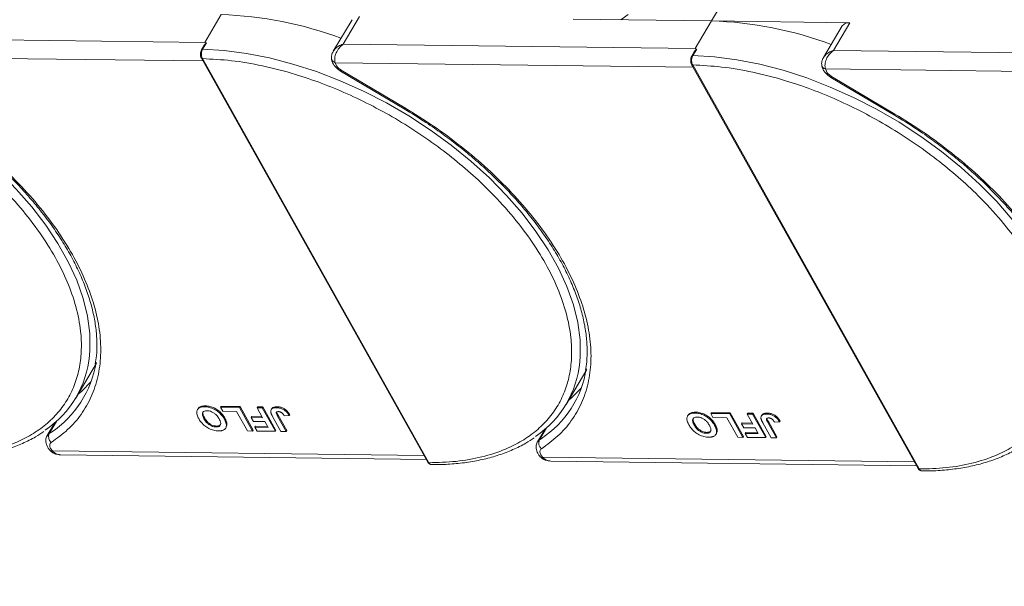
# Model space of a CAD drawing. Header units: millimetres. Extents: x -1055 to 1009, y -247 to 1211.
# Tile 44 of 51: x 549 to 657, y 861 to 923. Entities that reach past the tile are written whole.
import ezdxf

# ---------------------------------------------------------------- set-up
doc = ezdxf.new("R2010")
doc.units = ezdxf.units.MM
doc.linetypes.add('PHANTOM2', pattern=[31.75, 15.875, -3.175, 3.175, -3.175, 3.175, -3.175])

msp = doc.modelspace()

# ---------------------------------------------------------------- linework, layer by layer
at = {"color": 7, "linetype": 'Continuous', "lineweight": 15}
for p, q in [((624.461, 923.053), (626.572, 926.602)), ((570.785, 923.744), (568.975, 920.702)), ((585.098, 923.185), (583.043, 919.731)), ((584.12, 920.507), (585.929, 923.549)), ((609.317, 923.248), (624.461, 923.053)), ((624.461, 923.053), (622.652, 920.011)), ((639.606, 922.858), (624.461, 923.053)), ((637.797, 919.816), (639.606, 922.858)), ((638.774, 922.495), (636.72, 919.04)), ((568.975, 920.702), (530.443, 921.198)), ((569.161, 920.66), (568.732, 919.938)), ((569.161, 920.66), (568.975, 920.702)), ((568.875, 920.327), (568.613, 919.887)), ((622.652, 920.011), (584.12, 920.507)), ((622.552, 919.636), (622.29, 919.196)), ((622.838, 919.969), (622.408, 919.247)), ((622.838, 919.969), (622.652, 920.011)), ((676.329, 919.32), (637.797, 919.816)), ((529.583, 919.165), (568.775, 918.661)), ((568.602, 918.97), (593.399, 874.709)), ((568.717, 918.916), (593.514, 874.655)), ((583.259, 918.474), (583.353, 918.217)), ((583.259, 918.474), (622.452, 917.97)), ((583.85, 917.554), (590.799, 913.422)), ((583.918, 917.668), (590.867, 913.536)), ((622.278, 918.279), (647.076, 874.018)), ((622.393, 918.225), (647.191, 873.964)), ((636.936, 917.783), (637.03, 917.527)), ((636.936, 917.783), (676.128, 917.279)), ((637.527, 916.863), (644.476, 912.731)), ((637.595, 916.977), (644.543, 912.845)), ((554.856, 881.736), (557.118, 885.538)), ((608.533, 881.045), (610.795, 884.847)), ((568.969, 880.777), (569.03, 880.878)), ((570.693, 880.722), (570.754, 880.823)), ((570.754, 880.823), (572.833, 880.797)), ((572.833, 880.797), (572.773, 880.695)), ((572.833, 880.797), (574.275, 878.223)), ((574.701, 880.67), (574.762, 880.772)), ((574.762, 880.772), (575.329, 880.765)), ((575.329, 880.765), (575.269, 880.663)), ((575.329, 880.765), (576.771, 878.191)), ((576.895, 880.777), (576.835, 880.676)), ((568.221, 880.562), (568.161, 880.461)), ((570.693, 880.722), (572.773, 880.695)), ((570.934, 880.293), (570.693, 880.722)), ((572.446, 880.274), (570.934, 880.293)), ((573.648, 878.129), (572.446, 880.274)), ((572.773, 880.695), (574.215, 878.122)), ((574.124, 879.699), (574.064, 879.598)), ((574.124, 879.699), (575.254, 879.685)), ((574.701, 880.67), (575.269, 880.663)), ((575.311, 879.582), (574.701, 880.67)), ((575.269, 880.663), (576.71, 878.09)), ((576.294, 880.558), (576.234, 880.456)), ((577.315, 878.082), (576.406, 879.704)), ((576.949, 879.74), (577.01, 879.842)), ((576.949, 879.74), (577.882, 878.075)), ((577.01, 879.842), (577.943, 878.176)), ((577.678, 879.781), (578.226, 879.806)), ((578.287, 879.908), (578.226, 879.806)), ((621.898, 879.871), (621.837, 879.77)), ((622.646, 880.086), (622.706, 880.188)), ((624.37, 880.031), (624.43, 880.133)), ((624.37, 880.031), (626.45, 880.004)), ((624.61, 879.602), (624.37, 880.031)), ((624.43, 880.133), (626.51, 880.106)), ((626.51, 880.106), (626.45, 880.004)), ((626.45, 880.004), (627.891, 877.431)), ((626.51, 880.106), (627.952, 877.532)), ((628.378, 879.98), (628.438, 880.081)), ((628.378, 879.98), (628.945, 879.972)), ((628.988, 878.891), (628.378, 879.98)), ((628.438, 880.081), (629.006, 880.074)), ((629.006, 880.074), (628.945, 879.972)), ((628.945, 879.972), (630.387, 877.399)), ((629.006, 880.074), (630.447, 877.5)), ((629.971, 879.867), (629.91, 879.765)), ((630.572, 880.086), (630.511, 879.985)), ((552.555, 879.016), (551.729, 877.628)), ((551.935, 877.838), (552.722, 879.162)), ((552.551, 879.013), (552.553, 879.013)), ((568.886, 879.459), (568.946, 879.561)), ((570.209, 878.567), (570.269, 878.668)), ((571.163, 879.556), (571.103, 879.455)), ((571.398, 878.904), (571.338, 878.802)), ((574.304, 879.169), (574.064, 879.598)), ((574.064, 879.598), (575.311, 879.582)), ((575.552, 879.153), (574.304, 879.169)), ((574.526, 878.646), (574.466, 878.544)), ((574.526, 878.646), (575.845, 878.629)), ((575.903, 878.526), (575.552, 879.153)), ((622.563, 878.768), (622.623, 878.87)), ((626.123, 879.583), (624.61, 879.602)), ((624.84, 878.865), (624.78, 878.764)), ((627.324, 877.438), (626.123, 879.583)), ((627.801, 879.008), (627.74, 878.907)), ((627.981, 878.478), (627.74, 878.907)), ((627.74, 878.907), (628.988, 878.891)), ((627.801, 879.008), (628.93, 878.994)), ((630.992, 877.391), (630.083, 879.013)), ((630.626, 879.049), (630.686, 879.151)), ((630.626, 879.049), (631.559, 877.384)), ((630.686, 879.151), (631.619, 877.485)), ((631.354, 879.09), (631.903, 879.115)), ((631.963, 879.217), (631.903, 879.115)), ((552.128, 877.967), (551.935, 877.838)), ((571.262, 878.45), (571.322, 878.551)), ((574.215, 878.122), (573.648, 878.129)), ((574.275, 878.223), (574.215, 878.122)), ((574.706, 878.116), (574.466, 878.544)), ((574.466, 878.544), (575.903, 878.526)), ((576.71, 878.09), (574.706, 878.116)), ((576.771, 878.191), (576.71, 878.09)), ((577.882, 878.075), (577.315, 878.082)), ((577.943, 878.176), (577.882, 878.075)), ((606.231, 878.325), (605.406, 876.937)), ((605.611, 877.148), (606.398, 878.471)), ((606.228, 878.322), (606.23, 878.322)), ((623.886, 877.876), (623.946, 877.977)), ((624.939, 877.759), (624.999, 877.86)), ((625.075, 878.213), (625.015, 878.111)), ((627.952, 877.532), (627.891, 877.431)), ((629.228, 878.462), (627.981, 878.478)), ((628.203, 877.955), (628.143, 877.854)), ((628.383, 877.425), (628.143, 877.854)), ((628.143, 877.854), (629.58, 877.835)), ((628.203, 877.955), (629.522, 877.938)), ((629.58, 877.835), (629.228, 878.462)), ((605.805, 877.276), (605.611, 877.148)), ((627.891, 877.431), (627.324, 877.438)), ((630.387, 877.399), (628.383, 877.425)), ((630.447, 877.5), (630.387, 877.399)), ((631.559, 877.384), (630.992, 877.391)), ((631.619, 877.485), (631.559, 877.384)), ((552.072, 875.956), (552.062, 875.968)), ((552.095, 876.209), (552.29, 875.951)), ((592.996, 875.427), (552.29, 875.951)), ((553.186, 875.517), (593.235, 875.001)), ((605.772, 875.519), (605.967, 875.261)), ((605.749, 875.266), (605.739, 875.277)), ((646.673, 874.737), (605.967, 875.261)), ((606.863, 874.826), (646.912, 874.31))]:
    msp.add_line(p, q, dxfattribs=at)
at = {"color": 7, "linetype": 'Continuous', "lineweight": 15, "flags": 128}
for points in [[(614.546, 923.181), (615.057, 923.568), (615.327, 923.757)], [(568.732, 919.938), (571.105, 919.802), (573.559, 919.486), (576.074, 918.994), (578.629, 918.328), (581.206, 917.495), (583.782, 916.501), (586.338, 915.354), (588.853, 914.063), (591.307, 912.639), (593.681, 911.092), (595.955, 909.435), (598.112, 907.682), (600.134, 905.845), (602.005, 903.941), (603.711, 901.983), (605.237, 899.989), (606.572, 897.972), (607.705, 895.951), (608.626, 893.94), (609.329, 891.956), (609.808, 890.014), (610.059, 888.13), (610.08, 886.32), (610.032, 885.7)], [(582.843, 918.961), (582.843, 918.952), (582.847, 918.868)], [(582.847, 918.868), (582.851, 918.848), (582.858, 918.82)], [(622.408, 919.247), (624.782, 919.111), (627.235, 918.795), (629.75, 918.303), (632.306, 917.637), (634.882, 916.804), (637.459, 915.81), (640.015, 914.663), (642.53, 913.373), (644.984, 911.948), (647.358, 910.401), (649.632, 908.744), (651.789, 906.991), (653.811, 905.154), (655.682, 903.25), (657.388, 901.293)], [(527.529, 918.186), (530.105, 917.192), (532.661, 916.045), (535.176, 914.754), (537.631, 913.33), (540.004, 911.783), (542.279, 910.126), (544.435, 908.373), (546.457, 906.536), (548.329, 904.632), (550.034, 902.674), (551.56, 900.68), (552.895, 898.663), (554.028, 896.642), (554.949, 894.631), (555.652, 892.647), (556.131, 890.705), (556.382, 888.821), (556.403, 887.011), (556.356, 886.391)], [(583.918, 917.668), (583.882, 917.608), (583.859, 917.57), (583.85, 917.554), (583.85, 917.554)], [(637.595, 916.977), (637.559, 916.917), (637.536, 916.879), (637.527, 916.864), (637.527, 916.863)], [(590.867, 913.536), (590.831, 913.476), (590.808, 913.437), (590.799, 913.422), (590.799, 913.422)], [(644.543, 912.845), (644.508, 912.785), (644.485, 912.746), (644.476, 912.731), (644.476, 912.731)], [(555.106, 882.156), (555.499, 882.487), (556.514, 883.495)], [(608.783, 881.465), (609.176, 881.796), (610.191, 882.804)], [(551.733, 877.634), (551.792, 877.715), (551.935, 877.838)], [(605.409, 876.943), (605.468, 877.024), (605.611, 877.148)]]:
    msp.add_lwpolyline(points, dxfattribs=at)
at = {"color": 7, "linetype": 'Continuous', "lineweight": 15}
for centre, radius, start, end in [((569.521, 883.015), 40.748, 69.35834, 88.22275), ((623.198, 882.324), 40.748, 69.35834, 88.22275), ((639.496, 921.977), 0.888, 82.87283, 144.3365), ((568.715, 919.813), 0.126, 82.49194, 144.09954), ((568.706, 919.043), 0.127, 214.96587, 274.88426), ((583.371, 919.009), 0.546, 200.26316, 258.23574), ((622.392, 919.123), 0.126, 82.49194, 144.09954), ((622.383, 918.352), 0.127, 214.96587, 274.88426), ((637.02, 918.276), 0.5, 180.668, 260.35251), ((545.324, 887.406), 11.078, 303.96754, 354.74389), ((545.918, 887.387), 11.283, 303.39574, 351.14243), ((599.001, 886.715), 11.078, 303.96754, 354.74389), ((599.595, 886.696), 11.283, 303.39574, 351.14243), ((552.653, 877.507), 0.792, 155.22009, 232.54306), ((606.33, 876.816), 0.792, 155.22009, 232.54306), ((552.185, 876.124), 0.202, 236.03869, 301.32272), ((593.503, 874.782), 0.127, 214.9547, 274.88524), ((605.862, 875.433), 0.202, 236.03869, 301.32272), ((647.18, 874.091), 0.127, 214.9547, 274.88524)]:
    msp.add_arc(centre, radius, start, end, dxfattribs=at)
at = {"color": 3, "linetype": 'PHANTOM2', "lineweight": 9, "ltscale": 0.5}
msp.add_spline([(549.563, 1002.004), (557.342, 964.222), (522.968, 906.939), (534.422, 861.11)], degree=3, dxfattribs=at)
at = {"color": 7, "linetype": 'Continuous', "lineweight": 15}
for points, knots in [([(568.878, 920.325), (568.888, 920.343), (568.932, 920.426), (569.004, 920.512), (569.073, 920.587), (569.099, 920.614), (569.117, 920.631), (569.13, 920.643), (569.14, 920.651), (569.147, 920.656), (569.153, 920.659), (569.157, 920.66), (569.16, 920.66), (569.161, 920.66), (569.161, 920.66)], [0, 0, 0, 0, 0.1362747, 0.628083, 0.7491851, 0.8303049, 0.8846383, 0.9212056, 0.946082, 0.9691561, 0.9812989, 0.990211, 0.9974391, 1, 1, 1, 1]), ([(568.613, 919.887), (568.582, 919.82), (568.519, 919.687), (568.489, 919.43), (568.512, 919.172), (568.572, 919.038), (568.602, 918.97)], [0, 0, 0, 0, 0.24998748, 0.49978452, 0.7494633, 1, 1, 1, 1]), ([(568.732, 919.938), (568.702, 919.879), (568.64, 919.752), (568.603, 919.54), (568.601, 919.351), (568.617, 919.198), (568.654, 919.046), (568.695, 918.96), (568.717, 918.916)], [0, 0, 0, 0, 0.2021443, 0.4357122, 0.5648951, 0.7020076, 0.8470445, 1, 1, 1, 1]), ([(583.026, 919.702), (582.966, 919.577), (582.87, 919.38), (582.825, 919.071), (582.847, 918.906), (582.858, 918.819)], [0, 0, 0, 0, 0.4485628, 0.7107889, 1, 1, 1, 1]), ([(583.041, 919.69), (583.093, 919.781), (583.22, 920.004), (583.601, 920.297), (583.946, 920.437), (584.12, 920.507)], [0, 0, 0, 0, 0.2551059, 0.6260787, 1, 1, 1, 1]), ([(584.12, 920.507), (583.963, 920.369), (583.652, 920.094), (583.329, 919.546), (583.198, 919.065), (583.196, 918.705), (583.238, 918.551), (583.259, 918.474)], [0, 0, 0, 0, 0.2513144, 0.5002066, 0.7491551, 0.8759362, 1, 1, 1, 1]), ([(622.555, 919.634), (622.564, 919.652), (622.608, 919.735), (622.681, 919.821), (622.749, 919.896), (622.776, 919.923), (622.794, 919.94), (622.807, 919.952), (622.817, 919.96), (622.824, 919.965), (622.83, 919.968), (622.834, 919.969), (622.837, 919.97), (622.838, 919.969), (622.838, 919.969)], [0, 0, 0, 0, 0.1362747, 0.628083, 0.7491851, 0.8303049, 0.8846383, 0.9212056, 0.946082, 0.9691561, 0.9812989, 0.990211, 0.9974391, 1, 1, 1, 1]), ([(636.718, 918.999), (636.77, 919.09), (636.897, 919.313), (637.277, 919.606), (637.623, 919.746), (637.797, 919.816)], [0, 0, 0, 0, 0.2551059, 0.6260787, 1, 1, 1, 1]), ([(637.797, 919.816), (637.64, 919.678), (637.329, 919.403), (637.006, 918.855), (636.875, 918.375), (636.872, 918.014), (636.915, 917.86), (636.936, 917.783)], [0, 0, 0, 0, 0.2513144, 0.5002066, 0.7491551, 0.8759362, 1, 1, 1, 1]), ([(568.717, 918.916), (569.765, 918.864), (571.892, 918.759), (575.319, 918.17), (578.627, 917.316), (581.732, 916.261), (584.583, 915.091), (587.417, 913.724), (590.201, 912.169), (592.888, 910.453), (595.431, 908.605), (597.808, 906.649), (600.201, 904.417), (602.517, 901.912), (604.625, 899.178), (606.335, 896.461), (607.667, 893.749), (608.613, 891.03), (609.091, 888.548), (609.183, 886.346), (608.979, 884.424), (608.485, 882.615), (607.695, 880.944), (606.626, 879.438), (605.293, 878.125), (603.722, 877.012), (601.763, 876.021), (599.37, 875.241), (596.558, 874.733), (594.519, 874.681), (593.514, 874.655)], [0, 0, 0, 0, 0.0388454, 0.0788825, 0.1200296, 0.1521859, 0.1843384, 0.2171712, 0.25, 0.2828328, 0.3156616, 0.347818, 0.3799704, 0.421121, 0.4611572, 0.5, 0.5388463, 0.5788825, 0.6200296, 0.6521859, 0.6843384, 0.7171712, 0.75, 0.7828328, 0.8156616, 0.847818, 0.8799704, 0.921121, 0.9611563, 1, 1, 1, 1]), ([(582.87, 918.872), (582.875, 918.803), (582.889, 918.607), (583.039, 918.329), (583.258, 918.026), (583.528, 917.765), (583.747, 917.622), (583.85, 917.554)], [0, 0, 0, 0, 0.12873491, 0.3638291, 0.56235058, 0.79413648, 1, 1, 1, 1]), ([(622.29, 919.196), (622.259, 919.13), (622.196, 918.996), (622.166, 918.739), (622.189, 918.481), (622.248, 918.347), (622.278, 918.279)], [0, 0, 0, 0, 0.24998748, 0.49978452, 0.7494633, 1, 1, 1, 1]), ([(622.408, 919.247), (622.379, 919.188), (622.316, 919.062), (622.28, 918.849), (622.277, 918.66), (622.294, 918.507), (622.331, 918.355), (622.372, 918.269), (622.393, 918.225)], [0, 0, 0, 0, 0.2021443, 0.4357122, 0.5648951, 0.7020076, 0.8470445, 1, 1, 1, 1]), ([(636.703, 919.011), (636.642, 918.887), (636.546, 918.689), (636.502, 918.381), (636.524, 918.215), (636.535, 918.128)], [0, 0, 0, 0, 0.4485628, 0.7107889, 1, 1, 1, 1]), ([(622.393, 918.225), (623.441, 918.173), (625.569, 918.068), (628.996, 917.479), (632.304, 916.625), (635.409, 915.57), (638.26, 914.4), (641.094, 913.033), (643.878, 911.478), (646.565, 909.762), (649.108, 907.914), (651.485, 905.958), (653.878, 903.726), (656.194, 901.221), (658.302, 898.487), (660.012, 895.77), (661.344, 893.058), (662.29, 890.339), (662.768, 887.858), (662.86, 885.655), (662.655, 883.733), (662.161, 881.924), (661.372, 880.253), (660.302, 878.747), (658.97, 877.434), (657.398, 876.321), (655.44, 875.33), (653.047, 874.55), (650.235, 874.042), (648.195, 873.99), (647.191, 873.964)], [0, 0, 0, 0, 0.0388454, 0.0788825, 0.1200296, 0.1521859, 0.1843384, 0.2171712, 0.25, 0.2828328, 0.3156616, 0.347818, 0.3799704, 0.421121, 0.4611572, 0.5, 0.5388463, 0.5788825, 0.6200296, 0.6521859, 0.6843384, 0.7171712, 0.75, 0.7828328, 0.8156616, 0.847818, 0.8799704, 0.921121, 0.9611563, 1, 1, 1, 1]), ([(636.546, 918.181), (636.551, 918.112), (636.566, 917.916), (636.715, 917.638), (636.934, 917.335), (637.204, 917.074), (637.424, 916.931), (637.527, 916.863)], [0, 0, 0, 0, 0.1287349, 0.3638291, 0.5623506, 0.7941365, 1, 1, 1, 1]), ([(527.13, 917.255), (527.438, 917.146), (528.692, 916.69), (530.907, 915.781), (533.74, 914.415), (536.524, 912.859), (539.212, 911.143), (541.755, 909.295), (544.131, 907.34), (546.524, 905.108), (548.84, 902.603), (550.949, 899.869), (552.658, 897.152), (553.99, 894.44), (554.936, 891.721), (555.415, 889.239), (555.506, 887.037), (555.302, 885.115), (554.808, 883.306), (554.018, 881.634), (552.949, 880.129), (551.617, 878.816), (550.045, 877.702), (548.086, 876.712), (545.694, 875.932), (542.881, 875.423), (540.842, 875.372), (539.837, 875.346)], [0.14171217, 0.14171217, 0.14171217, 0.14171217, 0.15218595, 0.18433839, 0.2171712, 0.25000001, 0.28283282, 0.31566162, 0.347818, 0.37997044, 0.42112095, 0.46115724, 0.50000001, 0.53884631, 0.57888254, 0.62002957, 0.65218595, 0.68433839, 0.7171712, 0.75000001, 0.78283282, 0.81566162, 0.847818, 0.87997044, 0.92112095, 0.96115635, 1, 1, 1, 1]), ([(537.19, 914.227), (538.252, 913.568), (540.398, 912.236), (543.438, 909.976), (546.312, 907.536), (548.945, 904.941), (551.281, 902.248), (553.276, 899.511), (554.9, 896.787), (556.15, 894.107), (557.032, 891.473), (557.536, 888.89), (557.641, 886.392), (557.332, 884.032), (556.612, 881.859), (555.494, 879.922), (554.039, 878.229), (552.79, 877.325), (552.172, 876.878)], [0, 0, 0, 0, 0.0610375, 0.1233116, 0.1864383, 0.25, 0.3135617, 0.3766884, 0.4389625, 0.5, 0.5610375, 0.6233116, 0.6864383, 0.75, 0.8135617, 0.8766884, 0.9389625, 1, 1, 1, 1]), ([(537.124, 914.111), (537.927, 913.619), (539.05, 912.93), (540.651, 911.841), (541.981, 910.886), (543.513, 909.703), (545.055, 908.42), (546.592, 907.035), (548.086, 905.57), (549.513, 904.039), (550.854, 902.458), (552.091, 900.839), (553.213, 899.195), (554.21, 897.538), (555.072, 895.877), (555.794, 894.225), (556.371, 892.588), (556.797, 890.977), (557.072, 889.396), (557.183, 887.856), (557.162, 886.547), (557.035, 885.785), (556.986, 885.494)], [0, 0, 0, 0, 0.06410069, 0.08980076, 0.13241463, 0.17648241, 0.22357324, 0.27250942, 0.32281166, 0.37409883, 0.42610335, 0.47863242, 0.53154875, 0.58475861, 0.63820554, 0.69186826, 0.74575917, 0.79992987, 0.85448197, 0.90957405, 0.9654312, 1, 1, 1, 1]), ([(590.801, 913.42), (591.603, 912.929), (592.727, 912.239), (594.328, 911.15), (595.658, 910.195), (597.189, 909.012), (598.732, 907.729), (600.269, 906.344), (601.763, 904.879), (603.19, 903.348), (604.53, 901.767), (605.768, 900.148), (606.89, 898.504), (607.887, 896.847), (608.749, 895.187), (609.471, 893.534), (610.047, 891.897), (610.474, 890.286), (610.748, 888.705), (610.859, 887.165), (610.838, 885.856), (610.711, 885.094), (610.663, 884.803)], [0, 0, 0, 0, 0.06410069, 0.08980076, 0.13241463, 0.17648241, 0.22357324, 0.27250942, 0.32281166, 0.37409883, 0.42610335, 0.47863242, 0.53154875, 0.58475861, 0.63820554, 0.69186826, 0.74575917, 0.79992987, 0.85448197, 0.90957405, 0.9654312, 1, 1, 1, 1]), ([(590.867, 913.536), (591.929, 912.877), (594.074, 911.545), (597.114, 909.286), (599.989, 906.845), (602.621, 904.25), (604.958, 901.557), (606.953, 898.82), (608.577, 896.096), (609.827, 893.416), (610.709, 890.782), (611.213, 888.199), (611.318, 885.701), (611.009, 883.341), (610.289, 881.168), (609.17, 879.231), (607.716, 877.538), (606.467, 876.634), (605.849, 876.187)], [0, 0, 0, 0, 0.0610375, 0.1233116, 0.1864383, 0.25, 0.3135617, 0.3766884, 0.4389625, 0.5, 0.5610375, 0.6233116, 0.6864383, 0.75, 0.8135617, 0.8766884, 0.9389625, 1, 1, 1, 1]), ([(644.478, 912.73), (645.28, 912.238), (646.404, 911.549), (648.004, 910.459), (649.334, 909.504), (650.866, 908.321), (652.409, 907.038), (653.945, 905.653), (655.44, 904.188), (656.867, 902.657), (658.207, 901.076), (659.445, 899.458), (660.567, 897.814), (661.563, 896.156), (662.426, 894.496), (663.148, 892.843), (663.724, 891.206), (664.15, 889.595), (664.425, 888.015), (664.536, 886.475), (664.515, 885.165), (664.388, 884.403), (664.34, 884.112)], [0, 0, 0, 0, 0.06410069, 0.08980076, 0.13241463, 0.17648241, 0.22357324, 0.27250942, 0.32281166, 0.37409883, 0.42610335, 0.47863242, 0.53154875, 0.58475861, 0.63820554, 0.69186826, 0.74575917, 0.79992987, 0.85448197, 0.90957405, 0.9654312, 1, 1, 1, 1]), ([(644.543, 912.845), (645.605, 912.186), (647.751, 910.855), (650.791, 908.595), (653.666, 906.155), (656.298, 903.559), (658.634, 900.866), (660.629, 898.129), (662.254, 895.406), (663.504, 892.725), (664.385, 890.091), (664.89, 887.508), (664.995, 885.01), (664.685, 882.65), (663.966, 880.477), (662.847, 878.54), (661.393, 876.847), (660.144, 875.944), (659.525, 875.496)], [0, 0, 0, 0, 0.0610375, 0.1233116, 0.1864383, 0.25, 0.3135617, 0.3766884, 0.4389625, 0.5, 0.5610375, 0.6233116, 0.6864383, 0.75, 0.8135617, 0.8766884, 0.9389625, 1, 1, 1, 1]), ([(568.312, 879.479), (568.275, 879.547), (568.165, 879.754), (568.065, 880.083), (568.105, 880.421), (568.309, 880.656), (568.621, 880.768), (568.864, 880.774), (568.969, 880.777)], [0, 0, 0, 0, 0.1018882, 0.3073435, 0.4929627, 0.6786474, 0.8607914, 1, 1, 1, 1]), ([(568.233, 880.554), (568.279, 880.621), (568.382, 880.772), (568.683, 880.868), (568.925, 880.875), (569.03, 880.878)], [0, 0, 0, 0, 0.3159769, 0.7036842, 1, 1, 1, 1]), ([(568.969, 880.777), (569.049, 880.774), (569.291, 880.764), (569.736, 880.661), (570.243, 880.404), (570.699, 880.036), (570.956, 879.707), (571.077, 879.5), (571.103, 879.455)], [0, 0, 0, 0, 0.1021706, 0.3092201, 0.51365, 0.6922749, 0.9324126, 1, 1, 1, 1]), ([(569.03, 880.878), (569.11, 880.875), (569.352, 880.865), (569.796, 880.762), (570.304, 880.506), (570.759, 880.137), (571.017, 879.808), (571.137, 879.602), (571.163, 879.556)], [0, 0, 0, 0, 0.1021706, 0.3092201, 0.51365, 0.6922749, 0.9324126, 1, 1, 1, 1]), ([(576.304, 880.552), (576.316, 880.577), (576.355, 880.66), (576.544, 880.76), (576.763, 880.771), (576.895, 880.777)], [0, 0, 0, 0, 0.1483819, 0.4848209, 1, 1, 1, 1]), ([(576.895, 880.777), (576.975, 880.773), (577.159, 880.764), (577.471, 880.678), (577.777, 880.508), (578.073, 880.245), (578.203, 880.04), (578.287, 879.908)], [0, 0, 0, 0, 0.15529194, 0.35314526, 0.54324301, 0.704067, 1, 1, 1, 1]), ([(568.886, 879.459), (568.85, 879.528), (568.749, 879.721), (568.68, 879.989), (568.764, 880.202), (568.92, 880.318), (569.091, 880.347), (569.192, 880.348), (569.211, 880.348)], [0, 0, 0, 0, 0.1585903, 0.4472388, 0.6203806, 0.7935748, 0.9612953, 1, 1, 1, 1]), ([(568.946, 879.561), (568.911, 879.629), (568.811, 879.821), (568.734, 880.081), (568.803, 880.216), (568.825, 880.259)], [0, 0, 0, 0, 0.2710271, 0.76432067, 1, 1, 1, 1]), ([(569.211, 880.348), (569.293, 880.342), (569.458, 880.331), (569.734, 880.235), (570.012, 880.077), (570.301, 879.822), (570.457, 879.599), (570.537, 879.46), (570.545, 879.445)], [0, 0, 0, 0, 0.1597099, 0.3204292, 0.4910735, 0.6770503, 0.9662903, 1, 1, 1, 1]), ([(576.197, 880.193), (576.193, 880.256), (576.185, 880.384), (576.277, 880.537), (576.479, 880.662), (576.701, 880.67), (576.835, 880.676)], [0, 0, 0, 0, 0.2064605, 0.4135145, 0.6452106, 1, 1, 1, 1]), ([(576.406, 879.704), (576.388, 879.739), (576.35, 879.807), (576.303, 879.9), (576.266, 879.981), (576.238, 880.052), (576.212, 880.123), (576.202, 880.17), (576.197, 880.193)], [0, 0, 0, 0, 0.20826979, 0.416707, 0.56148059, 0.70657343, 0.85282453, 1, 1, 1, 1]), ([(576.949, 879.74), (576.912, 879.809), (576.849, 879.928), (576.797, 880.071), (576.799, 880.163), (576.841, 880.211), (576.92, 880.244), (576.993, 880.246), (577.038, 880.247)], [0, 0, 0, 0, 0.29202728, 0.5048541, 0.61390458, 0.72368495, 0.82981647, 1, 1, 1, 1]), ([(576.835, 880.676), (576.915, 880.672), (577.098, 880.663), (577.411, 880.577), (577.717, 880.406), (578.013, 880.143), (578.142, 879.939), (578.226, 879.806)], [0, 0, 0, 0, 0.1552919, 0.3531453, 0.543243, 0.704067, 1, 1, 1, 1]), ([(576.867, 880.176), (576.867, 880.17), (576.874, 880.067), (576.944, 879.951), (577.01, 879.842)], [0, 0, 0, 0, 0.0579521, 1, 1, 1, 1]), ([(577.038, 880.247), (577.063, 880.246), (577.114, 880.244), (577.188, 880.227), (577.256, 880.203), (577.315, 880.174), (577.371, 880.14), (577.404, 880.115), (577.421, 880.102)], [0, 0, 0, 0, 0.202387, 0.4109073, 0.5578292, 0.7094718, 0.8532239, 1, 1, 1, 1]), ([(577.421, 880.102), (577.443, 880.082), (577.487, 880.044), (577.537, 879.985), (577.578, 879.931), (577.613, 879.881), (577.647, 879.831), (577.667, 879.797), (577.678, 879.781)], [0, 0, 0, 0, 0.1938055, 0.3931273, 0.5440688, 0.6954121, 0.8476129, 1, 1, 1, 1]), ([(621.988, 878.788), (621.952, 878.857), (621.842, 879.064), (621.741, 879.392), (621.781, 879.73), (621.985, 879.965), (622.298, 880.077), (622.541, 880.083), (622.646, 880.086)], [0, 0, 0, 0, 0.1018882, 0.3073435, 0.4929627, 0.6786474, 0.8607914, 1, 1, 1, 1]), ([(621.91, 879.863), (621.956, 879.931), (622.059, 880.081), (622.36, 880.177), (622.602, 880.184), (622.706, 880.188)], [0, 0, 0, 0, 0.3159769, 0.7036842, 1, 1, 1, 1]), ([(622.646, 880.086), (622.726, 880.083), (622.968, 880.073), (623.412, 879.97), (623.92, 879.713), (624.375, 879.345), (624.633, 879.016), (624.753, 878.809), (624.78, 878.764)], [0, 0, 0, 0, 0.1021706, 0.3092201, 0.51365, 0.6922749, 0.9324126, 1, 1, 1, 1]), ([(622.706, 880.188), (622.786, 880.184), (623.028, 880.174), (623.473, 880.071), (623.98, 879.815), (624.436, 879.446), (624.693, 879.117), (624.814, 878.911), (624.84, 878.865)], [0, 0, 0, 0, 0.1021706, 0.3092201, 0.51365, 0.6922749, 0.9324126, 1, 1, 1, 1]), ([(629.873, 879.502), (629.869, 879.565), (629.861, 879.693), (629.953, 879.846), (630.156, 879.971), (630.377, 879.98), (630.511, 879.985)], [0, 0, 0, 0, 0.2064605, 0.4135145, 0.6452106, 1, 1, 1, 1]), ([(629.98, 879.861), (629.992, 879.886), (630.031, 879.969), (630.221, 880.07), (630.439, 880.08), (630.572, 880.086)], [0, 0, 0, 0, 0.1483819, 0.4848209, 1, 1, 1, 1]), ([(630.511, 879.985), (630.592, 879.981), (630.775, 879.972), (631.088, 879.886), (631.393, 879.715), (631.69, 879.452), (631.819, 879.248), (631.903, 879.115)], [0, 0, 0, 0, 0.1552919, 0.3531453, 0.543243, 0.704067, 1, 1, 1, 1]), ([(630.572, 880.086), (630.652, 880.082), (630.835, 880.073), (631.148, 879.987), (631.454, 879.817), (631.75, 879.554), (631.879, 879.349), (631.963, 879.217)], [0, 0, 0, 0, 0.15529194, 0.35314526, 0.54324301, 0.704067, 1, 1, 1, 1]), ([(570.456, 878.138), (570.376, 878.141), (570.134, 878.151), (569.692, 878.256), (569.187, 878.511), (568.731, 878.879), (568.466, 879.215), (568.342, 879.428), (568.312, 879.479)], [0, 0, 0, 0, 0.1013981, 0.3069957, 0.5061443, 0.6852619, 0.9245571, 1, 1, 1, 1]), ([(570.209, 878.567), (570.127, 878.572), (569.963, 878.583), (569.688, 878.672), (569.421, 878.823), (569.148, 879.062), (568.987, 879.284), (568.902, 879.431), (568.886, 879.459)], [0, 0, 0, 0, 0.1602922, 0.3219224, 0.4907614, 0.6575692, 0.9338827, 1, 1, 1, 1]), ([(570.269, 878.668), (570.187, 878.673), (570.023, 878.684), (569.748, 878.774), (569.482, 878.924), (569.208, 879.164), (569.048, 879.385), (568.963, 879.532), (568.946, 879.561)], [0, 0, 0, 0, 0.1602922, 0.3219224, 0.4907614, 0.6575692, 0.9338827, 1, 1, 1, 1]), ([(570.545, 879.445), (570.582, 879.376), (570.673, 879.203), (570.741, 878.958), (570.693, 878.746), (570.555, 878.618), (570.375, 878.57), (570.251, 878.567), (570.209, 878.567)], [0, 0, 0, 0, 0.1586166, 0.4008637, 0.5730594, 0.7454856, 0.9129852, 1, 1, 1, 1]), ([(570.734, 878.854), (570.695, 878.808), (570.618, 878.716), (570.435, 878.671), (570.312, 878.669), (570.269, 878.668)], [0, 0, 0, 0, 0.3981888, 0.7942495, 1, 1, 1, 1]), ([(571.338, 878.802), (571.337, 878.741), (571.336, 878.618), (571.261, 878.42), (571.145, 878.292), (571.034, 878.237), (571.021, 878.231)], [0, 0, 0, 0, 0.2508959, 0.5021661, 0.9405117, 1, 1, 1, 1]), ([(571.103, 879.455), (571.122, 879.42), (571.16, 879.352), (571.211, 879.245), (571.258, 879.136), (571.297, 879.023), (571.327, 878.911), (571.334, 878.838), (571.338, 878.802)], [0, 0, 0, 0, 0.1539502, 0.3081809, 0.478699, 0.6499612, 0.8242026, 1, 1, 1, 1]), ([(571.163, 879.556), (571.182, 879.522), (571.22, 879.453), (571.271, 879.347), (571.318, 879.237), (571.357, 879.124), (571.387, 879.012), (571.394, 878.94), (571.398, 878.904)], [0, 0, 0, 0, 0.1539502, 0.3081809, 0.478699, 0.6499612, 0.8242026, 1, 1, 1, 1]), ([(571.398, 878.904), (571.396, 878.844), (571.391, 878.723), (571.367, 878.601), (571.322, 878.557), (571.319, 878.554)], [0, 0, 0, 0, 0.4783949, 0.9575036, 1, 1, 1, 1]), ([(624.133, 877.447), (624.053, 877.45), (623.811, 877.46), (623.369, 877.565), (622.864, 877.821), (622.407, 878.188), (622.142, 878.524), (622.018, 878.737), (621.988, 878.788)], [0, 0, 0, 0, 0.1013981, 0.3069957, 0.5061443, 0.6852619, 0.9245571, 1, 1, 1, 1]), ([(622.563, 878.768), (622.527, 878.837), (622.425, 879.03), (622.357, 879.298), (622.44, 879.511), (622.596, 879.627), (622.767, 879.656), (622.869, 879.657), (622.887, 879.657)], [0, 0, 0, 0, 0.1585903, 0.4472388, 0.6203806, 0.7935748, 0.9612953, 1, 1, 1, 1]), ([(622.623, 878.87), (622.587, 878.938), (622.487, 879.131), (622.411, 879.39), (622.48, 879.525), (622.502, 879.568)], [0, 0, 0, 0, 0.2710271, 0.76432067, 1, 1, 1, 1]), ([(623.886, 877.876), (623.804, 877.881), (623.64, 877.892), (623.365, 877.982), (623.098, 878.132), (622.825, 878.371), (622.664, 878.593), (622.579, 878.74), (622.563, 878.768)], [0, 0, 0, 0, 0.1602922, 0.3219224, 0.4907614, 0.6575692, 0.9338827, 1, 1, 1, 1]), ([(623.946, 877.977), (623.864, 877.982), (623.7, 877.993), (623.425, 878.083), (623.158, 878.233), (622.885, 878.473), (622.724, 878.694), (622.639, 878.841), (622.623, 878.87)], [0, 0, 0, 0, 0.1602922, 0.3219224, 0.4907614, 0.6575692, 0.9338827, 1, 1, 1, 1]), ([(622.887, 879.657), (622.97, 879.651), (623.134, 879.64), (623.411, 879.544), (623.688, 879.386), (623.977, 879.131), (624.134, 878.908), (624.214, 878.769), (624.222, 878.754)], [0, 0, 0, 0, 0.1597099, 0.3204292, 0.4910735, 0.6770503, 0.9662903, 1, 1, 1, 1]), ([(624.222, 878.754), (624.258, 878.686), (624.35, 878.512), (624.418, 878.267), (624.37, 878.056), (624.232, 877.927), (624.052, 877.879), (623.928, 877.876), (623.886, 877.876)], [0, 0, 0, 0, 0.1586166, 0.4008637, 0.5730594, 0.7454856, 0.9129852, 1, 1, 1, 1]), ([(624.78, 878.764), (624.799, 878.73), (624.837, 878.661), (624.888, 878.554), (624.935, 878.445), (624.974, 878.332), (625.003, 878.22), (625.011, 878.148), (625.015, 878.111)], [0, 0, 0, 0, 0.1539502, 0.3081809, 0.478699, 0.6499612, 0.8242026, 1, 1, 1, 1]), ([(624.84, 878.865), (624.859, 878.831), (624.897, 878.762), (624.948, 878.656), (624.995, 878.546), (625.034, 878.433), (625.064, 878.321), (625.071, 878.249), (625.075, 878.213)], [0, 0, 0, 0, 0.1539502, 0.3081809, 0.478699, 0.6499612, 0.8242026, 1, 1, 1, 1]), ([(630.083, 879.013), (630.064, 879.048), (630.027, 879.116), (629.98, 879.209), (629.942, 879.29), (629.915, 879.361), (629.888, 879.433), (629.878, 879.479), (629.873, 879.502)], [0, 0, 0, 0, 0.20826979, 0.416707, 0.56148059, 0.70657343, 0.85282453, 1, 1, 1, 1]), ([(630.626, 879.049), (630.589, 879.118), (630.526, 879.237), (630.474, 879.38), (630.476, 879.472), (630.517, 879.52), (630.597, 879.553), (630.67, 879.555), (630.715, 879.556)], [0, 0, 0, 0, 0.29202728, 0.5048541, 0.61390458, 0.72368495, 0.82981647, 1, 1, 1, 1]), ([(630.543, 879.485), (630.544, 879.479), (630.55, 879.376), (630.62, 879.26), (630.686, 879.151)], [0, 0, 0, 0, 0.0579521, 1, 1, 1, 1]), ([(630.715, 879.556), (630.74, 879.555), (630.79, 879.553), (630.865, 879.536), (630.933, 879.512), (630.991, 879.483), (631.047, 879.449), (631.081, 879.424), (631.098, 879.411)], [0, 0, 0, 0, 0.202387, 0.4109073, 0.5578292, 0.7094718, 0.8532239, 1, 1, 1, 1]), ([(631.098, 879.411), (631.12, 879.392), (631.164, 879.353), (631.213, 879.294), (631.255, 879.24), (631.29, 879.19), (631.323, 879.14), (631.344, 879.106), (631.354, 879.09)], [0, 0, 0, 0, 0.1938055, 0.3931273, 0.5440688, 0.6954121, 0.8476129, 1, 1, 1, 1]), ([(540.127, 875.14), (540.252, 875.136), (541.024, 875.113), (542.38, 875.192), (544.182, 875.383), (545.898, 875.714), (547.527, 876.168), (549.051, 876.756), (550.343, 877.389), (551.063, 877.88), (551.363, 878.084)], [0, 0, 0, 0, 0.0275848, 0.1704132, 0.3139202, 0.4580872, 0.6029793, 0.7487413, 0.8956139, 1, 1, 1, 1]), ([(551.744, 877.633), (551.731, 877.618), (551.616, 877.486), (551.554, 877.128), (551.603, 876.688), (551.78, 876.323), (551.938, 876.09), (552.05, 875.986), (552.077, 875.961)], [0, 0, 0, 0, 0.0314929, 0.2888099, 0.5576406, 0.7671114, 0.9439956, 1, 1, 1, 1]), ([(571.021, 878.231), (570.992, 878.218), (570.933, 878.193), (570.838, 878.17), (570.745, 878.153), (570.652, 878.143), (570.556, 878.137), (570.49, 878.137), (570.456, 878.138)], [0, 0, 0, 0, 0.1854289, 0.3721896, 0.5277082, 0.6838775, 0.8416784, 1, 1, 1, 1]), ([(624.411, 878.164), (624.372, 878.117), (624.295, 878.025), (624.112, 877.98), (623.988, 877.978), (623.946, 877.977)], [0, 0, 0, 0, 0.3981888, 0.7942495, 1, 1, 1, 1]), ([(624.698, 877.54), (624.669, 877.527), (624.61, 877.503), (624.515, 877.479), (624.422, 877.462), (624.329, 877.452), (624.233, 877.446), (624.166, 877.447), (624.133, 877.447)], [0, 0, 0, 0, 0.1854289, 0.3721896, 0.5277082, 0.6838775, 0.8416784, 1, 1, 1, 1]), ([(625.015, 878.111), (625.014, 878.05), (625.012, 877.928), (624.938, 877.729), (624.822, 877.601), (624.711, 877.546), (624.698, 877.54)], [0, 0, 0, 0, 0.2508959, 0.5021661, 0.9405117, 1, 1, 1, 1]), ([(625.075, 878.213), (625.072, 878.153), (625.068, 878.032), (625.043, 877.91), (624.999, 877.866), (624.995, 877.863)], [0, 0, 0, 0, 0.4783949, 0.9575036, 1, 1, 1, 1]), ([(552.095, 876.209), (552.064, 876.277), (551.999, 876.413), (551.988, 876.603), (552.039, 876.768), (552.128, 876.842), (552.172, 876.878)], [0, 0, 0, 0, 0.24553592, 0.5, 0.75446408, 1, 1, 1, 1]), ([(593.804, 874.449), (593.929, 874.446), (594.7, 874.423), (596.056, 874.501), (597.859, 874.693), (599.575, 875.023), (601.204, 875.477), (602.728, 876.065), (604.019, 876.698), (604.74, 877.189), (605.039, 877.393)], [0, 0, 0, 0, 0.0275848, 0.1704132, 0.3139202, 0.4580872, 0.6029793, 0.7487413, 0.8956139, 1, 1, 1, 1]), ([(605.42, 876.942), (605.408, 876.928), (605.293, 876.795), (605.23, 876.437), (605.28, 875.997), (605.457, 875.632), (605.615, 875.4), (605.727, 875.295), (605.754, 875.27)], [0, 0, 0, 0, 0.0314929, 0.2888099, 0.5576406, 0.7671114, 0.9439956, 1, 1, 1, 1]), ([(647.481, 873.758), (647.606, 873.755), (648.377, 873.732), (649.733, 873.81), (651.536, 874.002), (653.252, 874.332), (654.88, 874.786), (656.404, 875.374), (657.696, 876.007), (658.417, 876.498), (658.716, 876.702)], [0, 0, 0, 0, 0.0275848, 0.1704132, 0.3139202, 0.4580872, 0.6029793, 0.7487413, 0.8956139, 1, 1, 1, 1]), ([(552.062, 875.968), (552.152, 875.887), (552.323, 875.732), (552.709, 875.559), (553.002, 875.533), (553.186, 875.517)], [0, 0, 0, 0, 0.2896693, 0.551579, 1, 1, 1, 1]), ([(552.29, 875.951), (552.35, 875.884), (552.471, 875.747), (552.764, 875.566), (553.021, 875.541), (553.187, 875.525)], [0, 0, 0, 0, 0.2584874, 0.522664, 1, 1, 1, 1]), ([(605.772, 875.519), (605.74, 875.586), (605.675, 875.722), (605.664, 875.912), (605.716, 876.077), (605.805, 876.151), (605.849, 876.187)], [0, 0, 0, 0, 0.24553592, 0.5, 0.75446408, 1, 1, 1, 1]), ([(593.399, 874.709), (593.424, 874.671), (593.474, 874.593), (593.576, 874.508), (593.69, 874.451), (593.769, 874.443), (593.809, 874.44)], [0, 0, 0, 0, 0.24108883, 0.49069217, 0.74496776, 1, 1, 1, 1]), ([(593.514, 874.655), (593.539, 874.617), (593.587, 874.542), (593.675, 874.474), (593.748, 874.442), (593.791, 874.443), (593.804, 874.443)], [0, 0, 0, 0, 0.3089031, 0.6018139, 0.8787211, 1, 1, 1, 1]), ([(605.739, 875.277), (605.829, 875.196), (606, 875.041), (606.386, 874.868), (606.679, 874.842), (606.863, 874.826)], [0, 0, 0, 0, 0.2896693, 0.551579, 1, 1, 1, 1]), ([(605.967, 875.261), (606.027, 875.193), (606.148, 875.056), (606.441, 874.875), (606.698, 874.85), (606.864, 874.834)], [0, 0, 0, 0, 0.2584874, 0.522664, 1, 1, 1, 1]), ([(647.076, 874.018), (647.101, 873.98), (647.151, 873.902), (647.252, 873.817), (647.366, 873.76), (647.446, 873.753), (647.486, 873.749)], [0, 0, 0, 0, 0.2410888, 0.4906922, 0.7449678, 1, 1, 1, 1]), ([(647.191, 873.964), (647.216, 873.926), (647.264, 873.851), (647.351, 873.784), (647.424, 873.751), (647.468, 873.752), (647.481, 873.753)], [0, 0, 0, 0, 0.3089031, 0.6018139, 0.8787211, 1, 1, 1, 1])]:
    msp.add_open_spline(points, degree=3, knots=knots, dxfattribs=at)
for points in [[(583.918, 917.668), (583.799, 917.749), (583.561, 917.91), (583.422, 918.115), (583.353, 918.217)], [(637.595, 916.977), (637.476, 917.058), (637.238, 917.219), (637.099, 917.424), (637.03, 917.527)]]:
    msp.add_open_spline(points, degree=3, dxfattribs=at)

doc.saveas('drawing.dxf')
